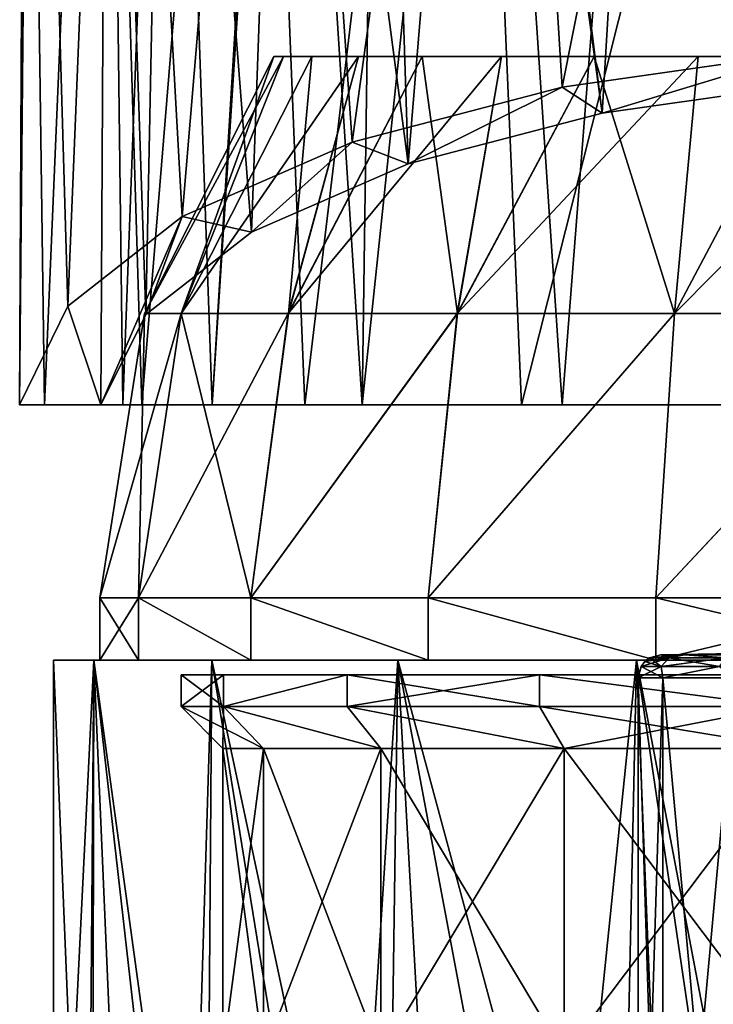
# Model space of a CAD drawing. Header units: millimetres. Extents: x -104 to 104, y -36 to 73.
# Tile 124 of 145: x -22 to -7, y 30 to 52. Entities that reach past the tile are written whole.
import ezdxf

# ---------------------------------------------------------------- set-up
doc = ezdxf.new("R2010")
doc.units = ezdxf.units.MM
doc.header["$LTSCALE"] = 33.374815
for name, color, linetype in [('269', 7, 'CONTINUOUS'), ('270', 7, 'CONTINUOUS'), ('271', 7, 'CONTINUOUS'), ('297', 7, 'CONTINUOUS'), ('298', 7, 'CONTINUOUS'), ('301', 7, 'CONTINUOUS'), ('445', 7, 'CONTINUOUS'), ('446', 7, 'CONTINUOUS'), ('447', 7, 'CONTINUOUS'), ('448', 7, 'CONTINUOUS'), ('449', 7, 'CONTINUOUS'), ('451', 7, 'CONTINUOUS'), ('470', 7, 'CONTINUOUS'), ('473', 7, 'CONTINUOUS'), ('474', 7, 'CONTINUOUS'), ('601', 7, 'CONTINUOUS'), ('602', 7, 'CONTINUOUS'), ('603', 7, 'CONTINUOUS'), ('604', 7, 'CONTINUOUS'), ('605', 7, 'CONTINUOUS'), ('606', 7, 'CONTINUOUS'), ('607', 7, 'CONTINUOUS')]:
    doc.layers.add(name, color=color, linetype=linetype)

msp = doc.modelspace()

# ---------------------------------------------------------------- linework, layer by layer
at = {"layer": '269', "color": 7, "linetype": 'CONTINUOUS', "true_color": 0xe6e6e6}
for points in [[(-21.5, 20.2, -44.286), (-21.5, 37.797, -44.286), (-20.629, 37.797, -50.343), (-21.5, 20.2, -44.286)], [(-20.667, 20.2, -50.213), (-21.5, 20.2, -44.286), (-20.629, 37.797, -50.343), (-20.667, 20.2, -50.213)], [(-18.216, 20.195, -55.707), (-20.667, 20.2, -50.213), (-20.629, 37.797, -50.343), (-18.216, 20.195, -55.707)], [(-18.087, 37.797, -55.909), (-18.216, 20.195, -55.707), (-20.629, 37.797, -50.343), (-18.087, 37.797, -55.909)], [(-14.326, 20.185, -60.318), (-18.216, 20.195, -55.707), (-18.087, 37.797, -55.909), (-14.326, 20.185, -60.318)], [(-14.079, 37.797, -60.535), (-14.326, 20.185, -60.318), (-18.087, 37.797, -55.909), (-14.079, 37.797, -60.535)], [(-9.317, 20.171, -63.662), (-14.326, 20.185, -60.318), (-14.079, 37.797, -60.535), (-9.317, 20.171, -63.662)], [(-8.932, 37.797, -63.843), (-9.317, 20.171, -63.662), (-14.079, 37.797, -60.535), (-8.932, 37.797, -63.843)], [(-6.335, 20.166, -64.831), (-9.317, 20.171, -63.662), (-8.932, 37.797, -63.843), (-6.335, 20.166, -64.831)], [(-3.059, 37.797, -65.567), (-6.335, 20.166, -64.831), (-8.932, 37.797, -63.843), (-3.059, 37.797, -65.567)]]:
    msp.add_3dface(points, dxfattribs=at)
at = {"layer": '270', "color": 7, "linetype": 'CONTINUOUS', "true_color": 0xe6e6e6}
for points in [[(-20.629, 37.797, -50.343), (-21.5, 37.797, -44.286), (-20.629, 37.797, -38.228), (-20.629, 37.797, -50.343)], [(-18.087, 37.797, -55.909), (-20.629, 37.797, -50.343), (-19.67, 37.797, -50.061), (-18.087, 37.797, -55.909)], [(-20.629, 37.797, -50.343), (-20.629, 37.797, -38.228), (-20.5, 37.797, -44.286), (-20.629, 37.797, -50.343)], [(-20.629, 37.797, -50.343), (-20.5, 37.797, -44.286), (-19.67, 37.797, -50.061), (-20.629, 37.797, -50.343)], [(-20.629, 37.797, -38.228), (-18.087, 37.797, -32.662), (-19.67, 37.797, -38.51), (-20.629, 37.797, -38.228)], [(-20.5, 37.797, -44.286), (-20.629, 37.797, -38.228), (-19.67, 37.797, -38.51), (-20.5, 37.797, -44.286)], [(-17.246, 37.797, -55.369), (-18.087, 37.797, -55.909), (-19.67, 37.797, -50.061), (-17.246, 37.797, -55.369)], [(-19.67, 37.797, -38.51), (-18.087, 37.797, -32.662), (-17.246, 37.797, -33.203), (-19.67, 37.797, -38.51)], [(-14.079, 37.797, -60.535), (-18.087, 37.797, -55.909), (-17.246, 37.797, -55.369), (-14.079, 37.797, -60.535)], [(-18.087, 37.797, -32.662), (-14.079, 37.797, -28.037), (-17.246, 37.797, -33.203), (-18.087, 37.797, -32.662)], [(-13.424, 37.797, -59.779), (-14.079, 37.797, -60.535), (-17.246, 37.797, -55.369), (-13.424, 37.797, -59.779)], [(-17.246, 37.797, -33.203), (-14.079, 37.797, -28.037), (-13.424, 37.797, -28.793), (-17.246, 37.797, -33.203)], [(-8.932, 37.797, -63.843), (-14.079, 37.797, -60.535), (-13.424, 37.797, -59.779), (-8.932, 37.797, -63.843)], [(-14.079, 37.797, -28.037), (-8.932, 37.797, -24.729), (-13.424, 37.797, -28.793), (-14.079, 37.797, -28.037)], [(-8.516, 37.797, -62.933), (-8.932, 37.797, -63.843), (-13.424, 37.797, -59.779), (-8.516, 37.797, -62.933)], [(-13.424, 37.797, -28.793), (-8.932, 37.797, -24.729), (-8.516, 37.797, -25.639), (-13.424, 37.797, -28.793)], [(-3.059, 37.797, -65.567), (-8.932, 37.797, -63.843), (-8.516, 37.797, -62.933), (-3.059, 37.797, -65.567)], [(-8.932, 37.797, -24.729), (-3.059, 37.797, -23.005), (-8.516, 37.797, -25.639), (-8.932, 37.797, -24.729)], [(-2.917, 37.797, -64.577), (-3.059, 37.797, -65.567), (-8.516, 37.797, -62.933), (-2.917, 37.797, -64.577)], [(-8.516, 37.797, -25.639), (-3.059, 37.797, -23.005), (-2.917, 37.797, -23.995), (-8.516, 37.797, -25.639)]]:
    msp.add_3dface(points, dxfattribs=at)
at = {"layer": '271', "color": 7, "linetype": 'CONTINUOUS', "true_color": 0xe6e6e6}
for points in [[(-21.5, 37.797, -44.286), (-21.5, 20.2, -44.286), (-20.77, 20.184, -38.73), (-21.5, 37.797, -44.286)], [(-20.629, 37.797, -38.228), (-21.5, 37.797, -44.286), (-20.77, 20.184, -38.73), (-20.629, 37.797, -38.228)], [(-19.87, 20.172, -36.075), (-20.629, 37.797, -38.228), (-20.77, 20.184, -38.73), (-19.87, 20.172, -36.075)], [(-18.087, 37.797, -32.662), (-20.629, 37.797, -38.228), (-18.625, 20.157, -33.545), (-18.087, 37.797, -32.662)], [(-18.625, 20.157, -33.545), (-20.629, 37.797, -38.228), (-19.87, 20.172, -36.075), (-18.625, 20.157, -33.545)], [(-15.21, 20.125, -29.09), (-18.087, 37.797, -32.662), (-18.625, 20.157, -33.545), (-15.21, 20.125, -29.09)], [(-14.079, 37.797, -28.037), (-18.087, 37.797, -32.662), (-15.21, 20.125, -29.09), (-14.079, 37.797, -28.037)], [(-13.094, 20.109, -27.233), (-14.079, 37.797, -28.037), (-15.21, 20.125, -29.09), (-13.094, 20.109, -27.233)], [(-8.932, 37.797, -24.729), (-14.079, 37.797, -28.037), (-10.749, 20.094, -25.666), (-8.932, 37.797, -24.729)], [(-10.749, 20.094, -25.666), (-14.079, 37.797, -28.037), (-13.094, 20.109, -27.233), (-10.749, 20.094, -25.666)], [(-8.222, 20.081, -24.42), (-8.932, 37.797, -24.729), (-10.749, 20.094, -25.666), (-8.222, 20.081, -24.42)], [(-3.059, 37.797, -23.005), (-8.932, 37.797, -24.729), (-5.563, 20.071, -23.518), (-3.059, 37.797, -23.005)], [(-5.563, 20.071, -23.518), (-8.932, 37.797, -24.729), (-8.222, 20.081, -24.42), (-5.563, 20.071, -23.518)]]:
    msp.add_3dface(points, dxfattribs=at)
at = {"layer": '297', "color": 7, "linetype": 'CONTINUOUS', "true_color": 0xe6e6e6}
for points in [[(-18.75, 37.479, -44.286), (-17.832, 37.479, -38.492), (-18.75, 36.797, -44.286), (-18.75, 37.479, -44.286)], [(-18.75, 36.797, -44.286), (-17.832, 37.479, -38.492), (-17.832, 36.797, -38.492), (-18.75, 36.797, -44.286)], [(-17.832, 37.479, -50.079), (-18.75, 37.479, -44.286), (-17.832, 36.797, -50.08), (-17.832, 37.479, -50.079)], [(-17.832, 36.797, -50.08), (-18.75, 37.479, -44.286), (-18.75, 36.797, -44.286), (-17.832, 36.797, -50.08)], [(-17.832, 37.479, -38.492), (-15.169, 37.479, -33.265), (-17.832, 36.797, -38.492), (-17.832, 37.479, -38.492)], [(-17.832, 36.797, -38.492), (-15.169, 37.479, -33.265), (-15.169, 36.797, -33.265), (-17.832, 36.797, -38.492)], [(-15.169, 37.479, -55.307), (-17.832, 37.479, -50.079), (-17.832, 36.797, -50.08), (-15.169, 37.479, -55.307)], [(-15.169, 36.797, -55.307), (-15.169, 37.479, -55.307), (-17.832, 36.797, -50.08), (-15.169, 36.797, -55.307)], [(-15.169, 37.479, -33.265), (-11.021, 37.479, -29.117), (-15.169, 36.797, -33.265), (-15.169, 37.479, -33.265)], [(-15.169, 36.797, -33.265), (-11.021, 37.479, -29.117), (-11.021, 36.797, -29.117), (-15.169, 36.797, -33.265)], [(-11.021, 37.479, -59.455), (-15.169, 37.479, -55.307), (-11.021, 36.797, -59.455), (-11.021, 37.479, -59.455)], [(-11.021, 36.797, -59.455), (-15.169, 37.479, -55.307), (-15.169, 36.797, -55.307), (-11.021, 36.797, -59.455)], [(-11.021, 37.479, -29.117), (-5.794, 37.479, -26.454), (-5.794, 36.797, -26.454), (-11.021, 37.479, -29.117)], [(-11.021, 36.797, -29.117), (-11.021, 37.479, -29.117), (-5.794, 36.797, -26.454), (-11.021, 36.797, -29.117)], [(-5.794, 37.479, -62.118), (-11.021, 37.479, -59.455), (-5.794, 36.797, -62.118), (-5.794, 37.479, -62.118)], [(-5.794, 36.797, -62.118), (-11.021, 37.479, -59.455), (-11.021, 36.797, -59.455), (-5.794, 36.797, -62.118)]]:
    msp.add_3dface(points, dxfattribs=at)
at = {"layer": '298', "color": 7, "linetype": 'CONTINUOUS', "true_color": 0xe6e6e6}
for points in [[(-17.832, 36.797, -50.08), (-18.75, 36.797, -44.286), (-16.976, 35.897, -49.802), (-17.832, 36.797, -50.08)], [(-18.75, 36.797, -44.286), (-17.832, 36.797, -38.492), (-17.85, 35.897, -44.286), (-18.75, 36.797, -44.286)], [(-16.976, 35.897, -49.802), (-18.75, 36.797, -44.286), (-17.85, 35.897, -44.286), (-16.976, 35.897, -49.802)], [(-17.85, 35.897, -44.286), (-17.832, 36.797, -38.492), (-16.976, 35.897, -38.77), (-17.85, 35.897, -44.286)], [(-15.169, 36.797, -55.307), (-17.832, 36.797, -50.08), (-14.441, 35.897, -54.778), (-15.169, 36.797, -55.307)], [(-14.441, 35.897, -54.778), (-17.832, 36.797, -50.08), (-16.976, 35.897, -49.802), (-14.441, 35.897, -54.778)], [(-17.832, 36.797, -38.492), (-15.169, 36.797, -33.265), (-14.441, 35.897, -33.794), (-17.832, 36.797, -38.492)], [(-16.976, 35.897, -38.77), (-17.832, 36.797, -38.492), (-14.441, 35.897, -33.794), (-16.976, 35.897, -38.77)], [(-11.021, 36.797, -59.455), (-15.169, 36.797, -55.307), (-10.492, 35.897, -58.727), (-11.021, 36.797, -59.455)], [(-10.492, 35.897, -58.727), (-15.169, 36.797, -55.307), (-14.441, 35.897, -54.778), (-10.492, 35.897, -58.727)], [(-15.169, 36.797, -33.265), (-11.021, 36.797, -29.117), (-10.492, 35.897, -29.845), (-15.169, 36.797, -33.265)], [(-14.441, 35.897, -33.794), (-15.169, 36.797, -33.265), (-10.492, 35.897, -29.845), (-14.441, 35.897, -33.794)], [(-5.794, 36.797, -62.118), (-11.021, 36.797, -59.455), (-5.516, 35.897, -61.262), (-5.794, 36.797, -62.118)], [(-5.516, 35.897, -61.262), (-11.021, 36.797, -59.455), (-10.492, 35.897, -58.727), (-5.516, 35.897, -61.262)], [(-11.021, 36.797, -29.117), (-5.794, 36.797, -26.454), (-10.492, 35.897, -29.845), (-11.021, 36.797, -29.117)], [(-10.492, 35.897, -29.845), (-5.794, 36.797, -26.454), (-5.516, 35.897, -27.31), (-10.492, 35.897, -29.845)]]:
    msp.add_3dface(points, dxfattribs=at)
at = {"layer": '301', "color": 7, "linetype": 'CONTINUOUS', "true_color": 0xe6e6e6}
for points in [[(-16.976, 35.897, -49.802), (-17.85, 35.897, -44.286), (-16.976, 29.297, -49.802), (-16.976, 35.897, -49.802)], [(-17.85, 35.897, -44.286), (-16.976, 35.897, -38.77), (-17.85, 29.297, -44.286), (-17.85, 35.897, -44.286)], [(-16.976, 29.297, -49.802), (-17.85, 35.897, -44.286), (-17.85, 29.297, -44.286), (-16.976, 29.297, -49.802)], [(-17.85, 29.297, -44.286), (-16.976, 35.897, -38.77), (-16.976, 29.297, -38.77), (-17.85, 29.297, -44.286)], [(-14.441, 35.897, -54.778), (-16.976, 35.897, -49.802), (-14.441, 29.297, -54.777), (-14.441, 35.897, -54.778)], [(-14.441, 29.297, -54.777), (-16.976, 35.897, -49.802), (-16.976, 29.297, -49.802), (-14.441, 29.297, -54.777)], [(-16.976, 35.897, -38.77), (-14.441, 35.897, -33.794), (-16.976, 29.297, -38.77), (-16.976, 35.897, -38.77)], [(-16.976, 29.297, -38.77), (-14.441, 35.897, -33.794), (-14.441, 29.297, -33.794), (-16.976, 29.297, -38.77)], [(-10.492, 35.897, -58.727), (-14.441, 35.897, -54.778), (-10.492, 29.297, -58.727), (-10.492, 35.897, -58.727)], [(-10.492, 29.297, -58.727), (-14.441, 35.897, -54.778), (-14.441, 29.297, -54.777), (-10.492, 29.297, -58.727)], [(-14.441, 35.897, -33.794), (-10.492, 35.897, -29.845), (-14.441, 29.297, -33.794), (-14.441, 35.897, -33.794)], [(-14.441, 29.297, -33.794), (-10.492, 35.897, -29.845), (-10.492, 29.297, -29.845), (-14.441, 29.297, -33.794)], [(-5.516, 35.897, -61.262), (-10.492, 35.897, -58.727), (-5.516, 29.297, -61.262), (-5.516, 35.897, -61.262)], [(-5.516, 29.297, -61.262), (-10.492, 35.897, -58.727), (-10.492, 29.297, -58.727), (-5.516, 29.297, -61.262)], [(-10.492, 35.897, -29.845), (-5.516, 35.897, -27.31), (-10.492, 29.297, -29.845), (-10.492, 35.897, -29.845)], [(-10.492, 29.297, -29.845), (-5.516, 35.897, -27.31), (-5.516, 29.297, -27.31), (-10.492, 29.297, -29.845)]]:
    msp.add_3dface(points, dxfattribs=at)
at = {"layer": '445', "color": 7, "linetype": 'CONTINUOUS', "true_color": 0xe6e6e6}
for points in [[(-16.544, 50.797, -46.906), (-16.75, 50.797, -44.286), (-6.5, 50.797, -50.786), (-16.544, 50.797, -46.906)], [(-16.75, 50.797, -44.286), (-16.544, 50.797, -41.666), (-6.5, 50.797, -50.786), (-16.75, 50.797, -44.286)], [(-15.93, 50.797, -49.462), (-16.544, 50.797, -46.906), (-6.5, 50.797, -50.786), (-15.93, 50.797, -49.462)], [(-16.544, 50.797, -41.666), (-15.93, 50.797, -39.11), (-6.5, 50.797, -50.786), (-16.544, 50.797, -41.666)], [(-14.924, 50.797, -51.891), (-15.93, 50.797, -49.462), (-6.5, 50.797, -50.786), (-14.924, 50.797, -51.891)], [(-15.93, 50.797, -39.11), (-14.924, 50.797, -36.681), (-6.5, 50.797, -37.786), (-15.93, 50.797, -39.11)], [(-6.5, 50.797, -50.786), (-15.93, 50.797, -39.11), (-6.5, 50.797, -37.786), (-6.5, 50.797, -50.786)], [(-13.551, 50.797, -54.131), (-14.924, 50.797, -51.891), (13.551, 50.797, -54.131), (-13.551, 50.797, -54.131)], [(13.551, 50.797, -54.131), (-14.924, 50.797, -51.891), (14.924, 50.797, -51.891), (13.551, 50.797, -54.131)], [(14.924, 50.797, -51.891), (-14.924, 50.797, -51.891), (-6.5, 50.797, -50.786), (14.924, 50.797, -51.891)], [(-14.924, 50.797, -36.681), (-13.551, 50.797, -34.441), (-4, 50.797, -35.786), (-14.924, 50.797, -36.681)], [(-6.5, 50.797, -37.786), (-14.924, 50.797, -36.681), (-4, 50.797, -37.786), (-6.5, 50.797, -37.786)], [(-4, 50.797, -37.786), (-14.924, 50.797, -36.681), (-4, 50.797, -35.786), (-4, 50.797, -37.786)], [(-11.844, 50.797, -56.13), (-13.551, 50.797, -54.131), (11.844, 50.797, -56.13), (-11.844, 50.797, -56.13)], [(11.844, 50.797, -56.13), (-13.551, 50.797, -54.131), (13.551, 50.797, -54.131), (11.844, 50.797, -56.13)], [(-11.844, 50.797, -32.442), (13.551, 50.797, -34.441), (-13.551, 50.797, -34.441), (-11.844, 50.797, -32.442)], [(-13.551, 50.797, -34.441), (13.551, 50.797, -34.441), (4, 50.797, -35.786), (-13.551, 50.797, -34.441)], [(-4, 50.797, -35.786), (-13.551, 50.797, -34.441), (4, 50.797, -35.786), (-4, 50.797, -35.786)], [(-9.845, 50.797, -57.837), (-11.844, 50.797, -56.13), (9.845, 50.797, -57.837), (-9.845, 50.797, -57.837)], [(9.845, 50.797, -57.837), (-11.844, 50.797, -56.13), (11.844, 50.797, -56.13), (9.845, 50.797, -57.837)], [(11.844, 50.797, -32.442), (13.551, 50.797, -34.441), (-11.844, 50.797, -32.442), (11.844, 50.797, -32.442)], [(-9.845, 50.797, -30.735), (11.844, 50.797, -32.442), (-11.844, 50.797, -32.442), (-9.845, 50.797, -30.735)], [(-7.605, 50.797, -59.21), (-9.845, 50.797, -57.837), (7.605, 50.797, -59.21), (-7.605, 50.797, -59.21)], [(7.605, 50.797, -59.21), (-9.845, 50.797, -57.837), (9.845, 50.797, -57.837), (7.605, 50.797, -59.21)], [(9.845, 50.797, -30.735), (11.844, 50.797, -32.442), (-9.845, 50.797, -30.735), (9.845, 50.797, -30.735)], [(-7.605, 50.797, -29.362), (9.845, 50.797, -30.735), (-9.845, 50.797, -30.735), (-7.605, 50.797, -29.362)], [(-5.176, 50.797, -60.216), (-7.605, 50.797, -59.21), (5.176, 50.797, -60.216), (-5.176, 50.797, -60.216)], [(5.176, 50.797, -60.216), (-7.605, 50.797, -59.21), (7.605, 50.797, -59.21), (5.176, 50.797, -60.216)], [(7.605, 50.797, -29.362), (9.845, 50.797, -30.735), (-7.605, 50.797, -29.362), (7.605, 50.797, -29.362)], [(-5.176, 50.797, -28.356), (7.605, 50.797, -29.362), (-7.605, 50.797, -29.362), (-5.176, 50.797, -28.356)]]:
    msp.add_3dface(points, dxfattribs=at)
at = {"layer": '446', "color": 7, "linetype": 'CONTINUOUS', "true_color": 0xe6e6e6}
for points in [[(-16.75, 50.797, -44.286), (-16.544, 50.797, -46.906), (-19.539, 45.261, -44.286), (-16.75, 50.797, -44.286)], [(-19.539, 45.261, -44.286), (-16.544, 50.797, -46.906), (-18.748, 45.261, -49.791), (-19.539, 45.261, -44.286)], [(-16.544, 50.797, -46.906), (-15.93, 50.797, -49.462), (-18.748, 45.261, -49.791), (-16.544, 50.797, -46.906)], [(-15.93, 50.797, -49.462), (-14.924, 50.797, -51.891), (-18.748, 45.261, -49.791), (-15.93, 50.797, -49.462)], [(-18.748, 45.261, -49.791), (-14.924, 50.797, -51.891), (-16.438, 45.261, -54.85), (-18.748, 45.261, -49.791)], [(-14.924, 50.797, -51.891), (-13.551, 50.797, -54.131), (-16.438, 45.261, -54.85), (-14.924, 50.797, -51.891)], [(-13.551, 50.797, -54.131), (-11.844, 50.797, -56.13), (-16.438, 45.261, -54.85), (-13.551, 50.797, -54.131)], [(-16.438, 45.261, -54.85), (-11.844, 50.797, -56.13), (-12.796, 45.261, -59.053), (-16.438, 45.261, -54.85)], [(-11.844, 50.797, -56.13), (-9.845, 50.797, -57.837), (-12.796, 45.261, -59.053), (-11.844, 50.797, -56.13)], [(-9.845, 50.797, -57.837), (-7.605, 50.797, -59.21), (-12.796, 45.261, -59.053), (-9.845, 50.797, -57.837)], [(-12.796, 45.261, -59.053), (-7.605, 50.797, -59.21), (-8.117, 45.261, -62.06), (-12.796, 45.261, -59.053)], [(-7.605, 50.797, -59.21), (-5.176, 50.797, -60.216), (-8.117, 45.261, -62.06), (-7.605, 50.797, -59.21)], [(-5.176, 50.797, -60.216), (-2.62, 50.797, -60.83), (-8.117, 45.261, -62.06), (-5.176, 50.797, -60.216)], [(-8.117, 45.261, -62.06), (-2.62, 50.797, -60.83), (-2.781, 45.261, -63.626), (-8.117, 45.261, -62.06)], [(-19.539, 45.261, -44.286), (-18.748, 45.261, -49.791), (-20.5, 39.137, -44.286), (-19.539, 45.261, -44.286)], [(-20.5, 39.137, -44.286), (-18.748, 45.261, -49.791), (-19.67, 39.137, -50.061), (-20.5, 39.137, -44.286)], [(-18.748, 45.261, -49.791), (-16.438, 45.261, -54.85), (-19.67, 39.137, -50.061), (-18.748, 45.261, -49.791)], [(-19.67, 39.137, -50.061), (-16.438, 45.261, -54.85), (-17.246, 39.137, -55.369), (-19.67, 39.137, -50.061)], [(-16.438, 45.261, -54.85), (-12.796, 45.261, -59.053), (-17.246, 39.137, -55.369), (-16.438, 45.261, -54.85)], [(-17.246, 39.137, -55.369), (-12.796, 45.261, -59.053), (-13.424, 39.137, -59.779), (-17.246, 39.137, -55.369)], [(-12.796, 45.261, -59.053), (-8.117, 45.261, -62.06), (-13.424, 39.137, -59.779), (-12.796, 45.261, -59.053)], [(-13.424, 39.137, -59.779), (-8.117, 45.261, -62.06), (-8.516, 39.137, -62.934), (-13.424, 39.137, -59.779)], [(-8.117, 45.261, -62.06), (-2.781, 45.261, -63.626), (-8.516, 39.137, -62.934), (-8.117, 45.261, -62.06)], [(-8.516, 39.137, -62.934), (-2.781, 45.261, -63.626), (-2.917, 39.137, -64.577), (-8.516, 39.137, -62.934)]]:
    msp.add_3dface(points, dxfattribs=at)
at = {"layer": '447', "color": 7, "linetype": 'CONTINUOUS', "true_color": 0xe6e6e6}
for points in [[(-16.75, 50.797, -44.286), (-19.539, 45.261, -44.286), (-18.748, 45.261, -38.781), (-16.75, 50.797, -44.286)], [(-16.544, 50.797, -41.666), (-16.75, 50.797, -44.286), (-18.748, 45.261, -38.781), (-16.544, 50.797, -41.666)], [(-15.93, 50.797, -39.11), (-16.544, 50.797, -41.666), (-18.748, 45.261, -38.781), (-15.93, 50.797, -39.11)], [(-16.437, 45.261, -33.722), (-15.93, 50.797, -39.11), (-18.748, 45.261, -38.781), (-16.437, 45.261, -33.722)], [(-13.551, 50.797, -34.441), (-14.924, 50.797, -36.681), (-16.437, 45.261, -33.722), (-13.551, 50.797, -34.441)], [(-12.795, 45.261, -29.519), (-13.551, 50.797, -34.441), (-16.437, 45.261, -33.722), (-12.795, 45.261, -29.519)], [(-14.924, 50.797, -36.681), (-15.93, 50.797, -39.11), (-16.437, 45.261, -33.722), (-14.924, 50.797, -36.681)], [(-11.844, 50.797, -32.442), (-13.551, 50.797, -34.441), (-12.795, 45.261, -29.519), (-11.844, 50.797, -32.442)], [(-9.845, 50.797, -30.735), (-11.844, 50.797, -32.442), (-12.795, 45.261, -29.519), (-9.845, 50.797, -30.735)], [(-8.117, 45.261, -26.512), (-9.845, 50.797, -30.735), (-12.795, 45.261, -29.519), (-8.117, 45.261, -26.512)], [(-7.605, 50.797, -29.362), (-9.845, 50.797, -30.735), (-8.117, 45.261, -26.512), (-7.605, 50.797, -29.362)], [(-5.176, 50.797, -28.356), (-7.605, 50.797, -29.362), (-8.117, 45.261, -26.512), (-5.176, 50.797, -28.356)], [(-2.78, 45.261, -24.945), (-5.176, 50.797, -28.356), (-8.117, 45.261, -26.512), (-2.78, 45.261, -24.945)], [(-19.539, 45.261, -44.286), (-20.5, 39.137, -44.286), (-19.67, 39.137, -38.51), (-19.539, 45.261, -44.286)], [(-18.748, 45.261, -38.781), (-19.539, 45.261, -44.286), (-19.67, 39.137, -38.51), (-18.748, 45.261, -38.781)], [(-17.245, 39.137, -33.202), (-18.748, 45.261, -38.781), (-19.67, 39.137, -38.51), (-17.245, 39.137, -33.202)], [(-16.437, 45.261, -33.722), (-18.748, 45.261, -38.781), (-17.245, 39.137, -33.202), (-16.437, 45.261, -33.722)], [(-12.795, 45.261, -29.519), (-16.437, 45.261, -33.722), (-17.245, 39.137, -33.202), (-12.795, 45.261, -29.519)], [(-13.424, 39.137, -28.793), (-12.795, 45.261, -29.519), (-17.245, 39.137, -33.202), (-13.424, 39.137, -28.793)], [(-8.117, 45.261, -26.512), (-12.795, 45.261, -29.519), (-13.424, 39.137, -28.793), (-8.117, 45.261, -26.512)], [(-8.515, 39.137, -25.638), (-8.117, 45.261, -26.512), (-13.424, 39.137, -28.793), (-8.515, 39.137, -25.638)], [(-2.78, 45.261, -24.945), (-8.117, 45.261, -26.512), (-8.515, 39.137, -25.638), (-2.78, 45.261, -24.945)], [(-2.917, 39.137, -23.994), (-2.78, 45.261, -24.945), (-8.515, 39.137, -25.638), (-2.917, 39.137, -23.994)]]:
    msp.add_3dface(points, dxfattribs=at)
at = {"layer": '448', "color": 7, "linetype": 'CONTINUOUS', "true_color": 0xe6e6e6}
for points in [[(-20.5, 37.797, -44.286), (-19.67, 37.797, -38.51), (-20.5, 39.137, -44.286), (-20.5, 37.797, -44.286)], [(-20.5, 39.137, -44.286), (-19.67, 37.797, -38.51), (-19.67, 39.137, -38.51), (-20.5, 39.137, -44.286)], [(-19.67, 37.797, -38.51), (-17.246, 37.797, -33.203), (-19.67, 39.137, -38.51), (-19.67, 37.797, -38.51)], [(-17.246, 37.797, -33.203), (-17.245, 39.137, -33.202), (-19.67, 39.137, -38.51), (-17.246, 37.797, -33.203)], [(-17.246, 37.797, -33.203), (-13.424, 37.797, -28.793), (-17.245, 39.137, -33.202), (-17.246, 37.797, -33.203)], [(-13.424, 37.797, -28.793), (-13.424, 39.137, -28.793), (-17.245, 39.137, -33.202), (-13.424, 37.797, -28.793)], [(-13.424, 37.797, -28.793), (-8.516, 37.797, -25.639), (-13.424, 39.137, -28.793), (-13.424, 37.797, -28.793)], [(-8.516, 37.797, -25.639), (-8.515, 39.137, -25.638), (-13.424, 39.137, -28.793), (-8.516, 37.797, -25.639)], [(-8.516, 37.797, -25.639), (-2.917, 37.797, -23.995), (-8.515, 39.137, -25.638), (-8.516, 37.797, -25.639)], [(-2.917, 37.797, -23.995), (-2.917, 39.137, -23.994), (-8.515, 39.137, -25.638), (-2.917, 37.797, -23.995)]]:
    msp.add_3dface(points, dxfattribs=at)
at = {"layer": '449', "color": 7, "linetype": 'CONTINUOUS', "true_color": 0xe6e6e6}
for points in [[(-19.67, 37.797, -50.061), (-20.5, 37.797, -44.286), (-19.67, 39.137, -50.061), (-19.67, 37.797, -50.061)], [(-20.5, 37.797, -44.286), (-20.5, 39.137, -44.286), (-19.67, 39.137, -50.061), (-20.5, 37.797, -44.286)], [(-17.246, 37.797, -55.369), (-19.67, 37.797, -50.061), (-19.67, 39.137, -50.061), (-17.246, 37.797, -55.369)], [(-17.246, 37.797, -55.369), (-19.67, 39.137, -50.061), (-17.246, 39.137, -55.369), (-17.246, 37.797, -55.369)], [(-13.424, 37.797, -59.779), (-17.246, 37.797, -55.369), (-17.246, 39.137, -55.369), (-13.424, 37.797, -59.779)], [(-13.424, 37.797, -59.779), (-17.246, 39.137, -55.369), (-13.424, 39.137, -59.779), (-13.424, 37.797, -59.779)], [(-8.516, 37.797, -62.933), (-13.424, 37.797, -59.779), (-13.424, 39.137, -59.779), (-8.516, 37.797, -62.933)], [(-8.516, 37.797, -62.933), (-13.424, 39.137, -59.779), (-8.516, 39.137, -62.934), (-8.516, 37.797, -62.933)], [(-2.917, 37.797, -64.577), (-8.516, 37.797, -62.933), (-2.917, 39.137, -64.577), (-2.917, 37.797, -64.577)], [(-8.516, 37.797, -62.933), (-8.516, 39.137, -62.934), (-2.917, 39.137, -64.577), (-8.516, 37.797, -62.933)]]:
    msp.add_3dface(points, dxfattribs=at)
at = {"layer": '451', "color": 7, "linetype": 'CONTINUOUS', "true_color": 0xe6e6e6}
for points in [[(-22.228, 43.297, -45.286), (-20.476, 43.297, -45.286), (-21.692, 43.297, -39.336), (-22.228, 43.297, -45.286)], [(-20.476, 43.297, -45.286), (-20.001, 43.297, -39.79), (-21.692, 43.297, -39.336), (-20.476, 43.297, -45.286)], [(-21.692, 43.297, -39.336), (-20.001, 43.297, -39.79), (-19.594, 43.297, -33.743), (-21.692, 43.297, -39.336)], [(-20.001, 43.297, -39.79), (-18.077, 43.297, -34.619), (-19.594, 43.297, -33.743), (-20.001, 43.297, -39.79)], [(-19.594, 43.297, -33.743), (-18.077, 43.297, -34.619), (-16.083, 43.297, -28.91), (-19.594, 43.297, -33.743)], [(-18.077, 43.297, -34.619), (-14.845, 43.297, -30.148), (-16.083, 43.297, -28.91), (-18.077, 43.297, -34.619)], [(-16.083, 43.297, -28.91), (-14.845, 43.297, -30.148), (-11.413, 43.297, -25.186), (-16.083, 43.297, -28.91)], [(-14.845, 43.297, -30.148), (-10.538, 43.297, -26.702), (-11.413, 43.297, -25.186), (-14.845, 43.297, -30.148)], [(-11.413, 43.297, -25.186), (-10.538, 43.297, -26.702), (-5.919, 43.297, -22.838), (-11.413, 43.297, -25.186)], [(-10.538, 43.297, -26.702), (-5.466, 43.297, -24.528), (-5.919, 43.297, -22.838), (-10.538, 43.297, -26.702)]]:
    msp.add_3dface(points, dxfattribs=at)
at = {"layer": '470', "color": 7, "linetype": 'CONTINUOUS', "true_color": 0xe6e6e6}
for points in [[(-22.228, 43.297, -45.286), (-21.692, 43.297, -39.336), (-22.088, 71.997, -41.604), (-22.228, 43.297, -45.286)], [(-22.228, 43.297, -45.286), (-22.088, 71.997, -41.604), (-21.962, 71.997, -47.855), (-22.228, 43.297, -45.286)], [(-22.228, 43.297, -45.286), (-21.962, 71.997, -47.855), (-21.193, 45.422, -51.062), (-22.228, 43.297, -45.286)], [(-21.692, 43.297, -39.336), (-20.47, 71.997, -35.565), (-22.088, 71.997, -41.604), (-21.692, 43.297, -39.336)], [(-21.962, 71.997, -47.855), (-20.102, 71.997, -53.824), (-21.193, 45.422, -51.062), (-21.962, 71.997, -47.855)], [(-21.692, 43.297, -39.336), (-19.594, 43.297, -33.743), (-20.47, 71.997, -35.565), (-21.692, 43.297, -39.336)], [(-21.193, 45.422, -51.062), (-20.102, 71.997, -53.824), (-18.725, 47.35, -56.304), (-21.193, 45.422, -51.062)], [(-19.594, 43.297, -33.743), (-17.235, 71.997, -30.214), (-20.47, 71.997, -35.565), (-19.594, 43.297, -33.743)], [(-20.102, 71.997, -53.824), (-16.654, 71.997, -59.04), (-18.725, 47.35, -56.304), (-20.102, 71.997, -53.824)], [(-19.594, 43.297, -33.743), (-16.083, 43.297, -28.91), (-17.235, 71.997, -30.214), (-19.594, 43.297, -33.743)], [(-18.725, 47.35, -56.304), (-16.654, 71.997, -59.04), (-15.065, 48.953, -60.66), (-18.725, 47.35, -56.304)], [(-16.083, 43.297, -28.91), (-12.639, 71.997, -25.974), (-17.235, 71.997, -30.214), (-16.083, 43.297, -28.91)], [(-16.654, 71.997, -59.04), (-11.892, 71.997, -63.091), (-15.065, 48.953, -60.66), (-16.654, 71.997, -59.04)], [(-16.083, 43.297, -28.91), (-11.413, 43.297, -25.186), (-12.639, 71.997, -25.974), (-16.083, 43.297, -28.91)], [(-15.065, 48.953, -60.66), (-11.892, 71.997, -63.091), (-10.536, 50.139, -63.883), (-15.065, 48.953, -60.66)], [(-12.639, 71.997, -25.974), (-11.413, 43.297, -25.186), (-7.046, 60.597, -23.181), (-12.639, 71.997, -25.974)], [(-11.892, 71.997, -63.091), (-6.19, 71.997, -65.657), (-10.536, 50.139, -63.883), (-11.892, 71.997, -63.091)], [(-10.536, 50.139, -63.883), (-6.19, 71.997, -65.657), (-5.404, 50.87, -65.869), (-10.536, 50.139, -63.883)], [(-11.413, 43.297, -25.186), (-5.919, 43.297, -22.838), (-7.046, 60.597, -23.181), (-11.413, 43.297, -25.186)]]:
    msp.add_3dface(points, dxfattribs=at)
at = {"layer": '473', "color": 7, "linetype": 'CONTINUOUS', "true_color": 0xe6e6e6}
for points in [[(-20.001, 43.297, -39.79), (-20.476, 43.297, -45.286), (-20.333, 69.797, -41.676), (-20.001, 43.297, -39.79)], [(-20.333, 69.797, -41.676), (-20.476, 43.297, -45.286), (-20.333, 69.797, -46.896), (-20.333, 69.797, -41.676)], [(-20.333, 69.797, -46.896), (-20.476, 43.297, -45.286), (-19.509, 45.245, -50.583), (-20.333, 69.797, -46.896)], [(-19.014, 69.797, -36.622), (-20.001, 43.297, -39.79), (-20.333, 69.797, -41.676), (-19.014, 69.797, -36.622)], [(-19.014, 69.797, -51.949), (-20.333, 69.797, -46.896), (-19.509, 45.245, -50.583), (-19.014, 69.797, -51.949)], [(-18.077, 43.297, -34.619), (-20.001, 43.297, -39.79), (-19.014, 69.797, -36.622), (-18.077, 43.297, -34.619)], [(-17.229, 47.016, -55.395), (-19.014, 69.797, -51.949), (-19.509, 45.245, -50.583), (-17.229, 47.016, -55.395)], [(-16.461, 69.797, -32.068), (-18.077, 43.297, -34.619), (-19.014, 69.797, -36.622), (-16.461, 69.797, -32.068)], [(-16.461, 68.297, -56.504), (-19.014, 69.797, -51.949), (-17.229, 47.016, -55.395), (-16.461, 68.297, -56.504)], [(-16.461, 68.297, -32.068), (-18.077, 43.297, -34.619), (-16.461, 69.797, -32.068), (-16.461, 68.297, -32.068)], [(-8.465, 69.797, -25.615), (-10.538, 43.297, -26.702), (-12.218, 68.297, -27.825), (-8.465, 69.797, -25.615)], [(-12.218, 69.797, -60.747), (-12.218, 68.297, -60.747), (-9.674, 49.578, -62.36), (-12.218, 69.797, -60.747)], [(-8.465, 69.797, -62.956), (-12.218, 69.797, -60.747), (-9.674, 49.578, -62.36), (-8.465, 69.797, -62.956)], [(-5.466, 43.297, -24.528), (-10.538, 43.297, -26.702), (-8.465, 69.797, -25.615), (-5.466, 43.297, -24.528)], [(-4.966, 50.246, -64.175), (-8.465, 69.797, -62.956), (-9.674, 49.578, -62.36), (-4.966, 50.246, -64.175)], [(-4.331, 69.797, -24.249), (-5.466, 43.297, -24.528), (-8.465, 69.797, -25.615), (-4.331, 69.797, -24.249)], [(-4.331, 69.797, -64.323), (-8.465, 69.797, -62.956), (-4.966, 50.246, -64.175), (-4.331, 69.797, -64.323)], [(-14.845, 43.297, -30.148), (-18.077, 43.297, -34.619), (-16.461, 68.297, -32.068), (-14.845, 43.297, -30.148)], [(-13.854, 48.488, -59.396), (-16.461, 68.297, -56.504), (-17.229, 47.016, -55.395), (-13.854, 48.488, -59.396)], [(-14.496, 68.297, -29.79), (-14.845, 43.297, -30.148), (-16.461, 68.297, -32.068), (-14.496, 68.297, -29.79)], [(-14.496, 68.297, -58.782), (-16.461, 68.297, -56.504), (-13.854, 48.488, -59.396), (-14.496, 68.297, -58.782)], [(-10.538, 43.297, -26.702), (-14.845, 43.297, -30.148), (-12.218, 68.297, -27.825), (-10.538, 43.297, -26.702)], [(-12.218, 68.297, -27.825), (-14.845, 43.297, -30.148), (-14.496, 68.297, -29.79), (-12.218, 68.297, -27.825)], [(-12.218, 68.297, -60.747), (-14.496, 68.297, -58.782), (-13.854, 48.488, -59.396), (-12.218, 68.297, -60.747)], [(-9.674, 49.578, -62.36), (-12.218, 68.297, -60.747), (-13.854, 48.488, -59.396), (-9.674, 49.578, -62.36)]]:
    msp.add_3dface(points, dxfattribs=at)
at = {"layer": '474', "color": 7, "linetype": 'CONTINUOUS', "true_color": 0xe6e6e6}
for points in [[(-10.536, 50.139, -63.883), (-5.404, 50.87, -65.869), (-9.674, 49.578, -62.36), (-10.536, 50.139, -63.883)], [(-5.404, 50.87, -65.869), (-4.966, 50.246, -64.175), (-9.674, 49.578, -62.36), (-5.404, 50.87, -65.869)], [(-15.065, 48.953, -60.66), (-10.536, 50.139, -63.883), (-13.854, 48.488, -59.396), (-15.065, 48.953, -60.66)], [(-10.536, 50.139, -63.883), (-9.674, 49.578, -62.36), (-13.854, 48.488, -59.396), (-10.536, 50.139, -63.883)], [(-18.725, 47.35, -56.304), (-15.065, 48.953, -60.66), (-17.229, 47.016, -55.395), (-18.725, 47.35, -56.304)], [(-15.065, 48.953, -60.66), (-13.854, 48.488, -59.396), (-17.229, 47.016, -55.395), (-15.065, 48.953, -60.66)], [(-20.476, 43.297, -45.286), (-21.193, 45.422, -51.062), (-18.725, 47.35, -56.304), (-20.476, 43.297, -45.286)], [(-20.476, 43.297, -45.286), (-18.725, 47.35, -56.304), (-19.509, 45.245, -50.583), (-20.476, 43.297, -45.286)], [(-18.725, 47.35, -56.304), (-17.229, 47.016, -55.395), (-19.509, 45.245, -50.583), (-18.725, 47.35, -56.304)], [(-20.476, 43.297, -45.286), (-22.228, 43.297, -45.286), (-21.193, 45.422, -51.062), (-20.476, 43.297, -45.286)]]:
    msp.add_3dface(points, dxfattribs=at)
at = {"layer": '601', "color": 7, "linetype": 'CONTINUOUS', "true_color": 0xe6e6e6}
for points in [[(-8.9, 20.408, 3.714), (-8.363, 20.408, 6.758), (-8.9, 37.416, 3.714), (-8.9, 20.408, 3.714)], [(-8.9, 37.416, 3.714), (-8.363, 20.408, 6.758), (-8.363, 37.416, 6.758), (-8.9, 37.416, 3.714)], [(-8.363, 20.408, 6.758), (-6.818, 20.408, 9.435), (-8.363, 37.416, 6.758), (-8.363, 20.408, 6.758)], [(-8.363, 37.416, 6.758), (-6.818, 20.408, 9.435), (-6.818, 37.416, 9.435), (-8.363, 37.416, 6.758)]]:
    msp.add_3dface(points, dxfattribs=at)
at = {"layer": '602', "color": 7, "linetype": 'CONTINUOUS', "true_color": 0xe6e6e6}
for points in [[(-8.363, 20.408, 0.67), (-8.9, 20.408, 3.714), (-8.363, 37.416, 0.67), (-8.363, 20.408, 0.67)], [(-8.9, 20.408, 3.714), (-8.9, 37.416, 3.714), (-8.363, 37.416, 0.67), (-8.9, 20.408, 3.714)], [(-6.818, 20.408, -2.007), (-8.363, 20.408, 0.67), (-6.818, 37.416, -2.007), (-6.818, 20.408, -2.007)], [(-6.818, 37.416, -2.007), (-8.363, 20.408, 0.67), (-8.363, 37.416, 0.67), (-6.818, 37.416, -2.007)]]:
    msp.add_3dface(points, dxfattribs=at)
at = {"layer": '603', "color": 7, "linetype": 'CONTINUOUS', "true_color": 0xe6e6e6}
for points in [[(-8.231, 37.847, 1.04), (-8.834, 37.664, 3.714), (-8.757, 37.767, 3.714), (-8.231, 37.847, 1.04)], [(-8.402, 37.664, 0.984), (-8.834, 37.664, 3.714), (-8.231, 37.847, 1.04), (-8.402, 37.664, 0.984)], [(-8.655, 37.847, 3.714), (-8.231, 37.847, 1.04), (-8.757, 37.767, 3.714), (-8.655, 37.847, 3.714)], [(-7.902, 37.916, 0.838), (-8.655, 37.847, 3.714), (-8.409, 37.916, 3.714), (-7.902, 37.916, 0.838)], [(-8.231, 37.847, 1.04), (-8.655, 37.847, 3.714), (-7.902, 37.916, 0.838), (-8.231, 37.847, 1.04)], [(-7.002, 37.847, -1.373), (-8.402, 37.664, 0.984), (-8.231, 37.847, 1.04), (-7.002, 37.847, -1.373)], [(-7.147, 37.664, -1.479), (-8.402, 37.664, 0.984), (-7.002, 37.847, -1.373), (-7.147, 37.664, -1.479)], [(-7.002, 37.847, -1.373), (-8.231, 37.847, 1.04), (-7.902, 37.916, 0.838), (-7.002, 37.847, -1.373)], [(-6.441, 37.916, -1.691), (-7.002, 37.847, -1.373), (-7.902, 37.916, 0.838), (-6.441, 37.916, -1.691)], [(-8.363, 37.416, 0.67), (-8.9, 37.416, 3.714), (-8.402, 37.664, 0.984), (-8.363, 37.416, 0.67)], [(-8.402, 37.664, 0.984), (-8.9, 37.416, 3.714), (-8.834, 37.664, 3.714), (-8.402, 37.664, 0.984)], [(-7.147, 37.664, -1.479), (-8.363, 37.416, 0.67), (-8.402, 37.664, 0.984), (-7.147, 37.664, -1.479)], [(-6.818, 37.416, -2.007), (-8.363, 37.416, 0.67), (-7.147, 37.664, -1.479), (-6.818, 37.416, -2.007)]]:
    msp.add_3dface(points, dxfattribs=at)
at = {"layer": '604', "color": 7, "linetype": 'CONTINUOUS', "true_color": 0xe6e6e6}
for points in [[(-8.757, 37.767, 3.714), (-8.834, 37.664, 3.714), (-8.402, 37.664, 6.444), (-8.757, 37.767, 3.714)], [(-8.655, 37.847, 3.714), (-8.757, 37.767, 3.714), (-8.402, 37.664, 6.444), (-8.655, 37.847, 3.714)], [(-8.409, 37.916, 3.714), (-8.655, 37.847, 3.714), (-8.231, 37.847, 6.389), (-8.409, 37.916, 3.714)], [(-8.655, 37.847, 3.714), (-8.402, 37.664, 6.444), (-8.231, 37.847, 6.389), (-8.655, 37.847, 3.714)], [(-8.409, 37.916, 3.714), (-8.231, 37.847, 6.389), (-7.902, 37.916, 6.59), (-8.409, 37.916, 3.714)], [(-8.402, 37.664, 6.444), (-7.147, 37.664, 8.907), (-8.231, 37.847, 6.389), (-8.402, 37.664, 6.444)], [(-8.231, 37.847, 6.389), (-7.002, 37.847, 8.801), (-7.902, 37.916, 6.59), (-8.231, 37.847, 6.389)], [(-8.231, 37.847, 6.389), (-7.147, 37.664, 8.907), (-7.002, 37.847, 8.801), (-8.231, 37.847, 6.389)], [(-7.902, 37.916, 6.59), (-7.002, 37.847, 8.801), (-6.441, 37.916, 9.119), (-7.902, 37.916, 6.59)], [(-8.9, 37.416, 3.714), (-8.363, 37.416, 6.758), (-8.834, 37.664, 3.714), (-8.9, 37.416, 3.714)], [(-8.834, 37.664, 3.714), (-8.363, 37.416, 6.758), (-8.402, 37.664, 6.444), (-8.834, 37.664, 3.714)], [(-8.402, 37.664, 6.444), (-8.363, 37.416, 6.758), (-7.147, 37.664, 8.907), (-8.402, 37.664, 6.444)], [(-8.363, 37.416, 6.758), (-6.818, 37.416, 9.435), (-7.147, 37.664, 8.907), (-8.363, 37.416, 6.758)]]:
    msp.add_3dface(points, dxfattribs=at)
at = {"layer": '605', "color": 7, "linetype": 'CONTINUOUS', "true_color": 0xe6e6e6}
for points in [[(-8.409, 37.916, 3.714), (-7.902, 37.916, 6.59), (0, 38.063, 3.714), (-8.409, 37.916, 3.714)], [(-7.902, 37.916, 6.59), (-6.441, 37.916, 9.119), (0, 38.063, 3.714), (-7.902, 37.916, 6.59)]]:
    msp.add_3dface(points, dxfattribs=at)
at = {"layer": '606', "color": 7, "linetype": 'CONTINUOUS', "true_color": 0xe6e6e6}
for points in [[(-7.902, 37.916, 0.838), (-8.409, 37.916, 3.714), (0, 38.063, 3.714), (-7.902, 37.916, 0.838)], [(-6.441, 37.916, -1.691), (-7.902, 37.916, 0.838), (0, 38.063, 3.714), (-6.441, 37.916, -1.691)]]:
    msp.add_3dface(points, dxfattribs=at)
at = {"layer": '607', "linetype": 'CONTINUOUS'}
for points in [[(-17.832, 37.479, -38.492), (-18.75, 37.479, -44.286), (-17.832, 37.479, -50.079), (-17.832, 37.479, -38.492)], [(-15.169, 37.479, -33.265), (-17.832, 37.479, -38.492), (-15.169, 37.479, -55.307), (-15.169, 37.479, -33.265)], [(-17.832, 37.479, -38.492), (-17.832, 37.479, -50.079), (-15.169, 37.479, -55.307), (-17.832, 37.479, -38.492)], [(-11.021, 37.479, -29.117), (-15.169, 37.479, -33.265), (-11.021, 37.479, -59.455), (-11.021, 37.479, -29.117)], [(-15.169, 37.479, -33.265), (-15.169, 37.479, -55.307), (-11.021, 37.479, -59.455), (-15.169, 37.479, -33.265)], [(-5.794, 37.479, -26.454), (-11.021, 37.479, -29.117), (-5.794, 37.479, -62.118), (-5.794, 37.479, -26.454)], [(-11.021, 37.479, -29.117), (-11.021, 37.479, -59.455), (-5.794, 37.479, -62.118), (-11.021, 37.479, -29.117)]]:
    msp.add_3dface(points, dxfattribs=at)

doc.saveas('drawing.dxf')
